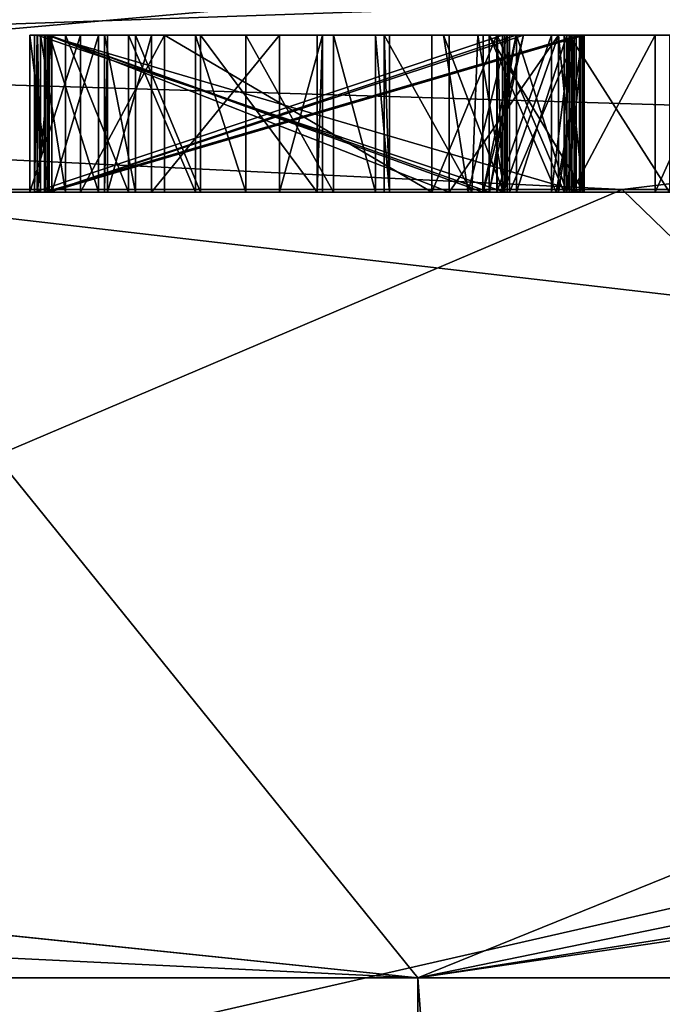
# Model space of a CAD drawing. Header units: millimetres. Extents: x -348 to 175, y 0 to 247.
# Tile 144 of 196: x 166.332 to 166.741, y 60.483 to 61.11. Entities that reach past the tile are written whole.
import ezdxf

# ---------------------------------------------------------------- set-up
doc = ezdxf.new("R2010")
doc.units = ezdxf.units.MM
doc.header["$LTSCALE"] = 65.185185
for name, color, linetype in [('1000', 7, 'CONTINUOUS'), ('1001', 7, 'CONTINUOUS'), ('1002', 7, 'CONTINUOUS'), ('1003', 7, 'CONTINUOUS'), ('1004', 7, 'CONTINUOUS'), ('1005', 7, 'CONTINUOUS'), ('1006', 7, 'CONTINUOUS'), ('1007', 7, 'CONTINUOUS'), ('1008', 7, 'CONTINUOUS'), ('1009', 7, 'CONTINUOUS'), ('1010', 7, 'CONTINUOUS'), ('1011', 7, 'CONTINUOUS'), ('1012', 7, 'CONTINUOUS'), ('1013', 7, 'CONTINUOUS'), ('1014', 7, 'CONTINUOUS'), ('1015', 7, 'CONTINUOUS'), ('1016', 7, 'CONTINUOUS'), ('1017', 7, 'CONTINUOUS'), ('1018', 7, 'CONTINUOUS'), ('1019', 7, 'CONTINUOUS'), ('1020', 7, 'CONTINUOUS'), ('1021', 7, 'CONTINUOUS'), ('665', 7, 'CONTINUOUS'), ('666', 7, 'CONTINUOUS'), ('675', 7, 'CONTINUOUS'), ('737', 7, 'CONTINUOUS'), ('738', 7, 'CONTINUOUS'), ('739', 7, 'CONTINUOUS'), ('740', 7, 'CONTINUOUS'), ('752', 7, 'CONTINUOUS'), ('753', 7, 'CONTINUOUS'), ('930', 7, 'CONTINUOUS'), ('931', 7, 'CONTINUOUS'), ('932', 7, 'CONTINUOUS'), ('933', 7, 'CONTINUOUS'), ('934', 7, 'CONTINUOUS'), ('935', 7, 'CONTINUOUS'), ('936', 7, 'CONTINUOUS'), ('944', 7, 'CONTINUOUS'), ('945', 7, 'CONTINUOUS'), ('946', 7, 'CONTINUOUS'), ('947', 7, 'CONTINUOUS'), ('948', 7, 'CONTINUOUS'), ('949', 7, 'CONTINUOUS'), ('950', 7, 'CONTINUOUS'), ('951', 7, 'CONTINUOUS'), ('952', 7, 'CONTINUOUS'), ('953', 7, 'CONTINUOUS'), ('954', 7, 'CONTINUOUS'), ('955', 7, 'CONTINUOUS'), ('961', 7, 'CONTINUOUS'), ('962', 7, 'CONTINUOUS'), ('963', 7, 'CONTINUOUS'), ('964', 7, 'CONTINUOUS'), ('965', 7, 'CONTINUOUS'), ('966', 7, 'CONTINUOUS'), ('967', 7, 'CONTINUOUS'), ('968', 7, 'CONTINUOUS'), ('969', 7, 'CONTINUOUS'), ('970', 7, 'CONTINUOUS'), ('971', 7, 'CONTINUOUS'), ('972', 7, 'CONTINUOUS'), ('973', 7, 'CONTINUOUS'), ('974', 7, 'CONTINUOUS'), ('975', 7, 'CONTINUOUS'), ('976', 7, 'CONTINUOUS'), ('977', 7, 'CONTINUOUS'), ('978', 7, 'CONTINUOUS'), ('979', 7, 'CONTINUOUS'), ('980', 7, 'CONTINUOUS'), ('981', 7, 'CONTINUOUS'), ('982', 7, 'CONTINUOUS'), ('983', 7, 'CONTINUOUS'), ('984', 7, 'CONTINUOUS'), ('985', 7, 'CONTINUOUS'), ('986', 7, 'CONTINUOUS'), ('987', 7, 'CONTINUOUS'), ('988', 7, 'CONTINUOUS'), ('989', 7, 'CONTINUOUS'), ('990', 7, 'CONTINUOUS'), ('991', 7, 'CONTINUOUS'), ('992', 7, 'CONTINUOUS'), ('993', 7, 'CONTINUOUS'), ('994', 7, 'CONTINUOUS'), ('995', 7, 'CONTINUOUS'), ('996', 7, 'CONTINUOUS'), ('997', 7, 'CONTINUOUS'), ('998', 7, 'CONTINUOUS'), ('999', 7, 'CONTINUOUS')]:
    doc.layers.add(name, color=color, linetype=linetype)

msp = doc.modelspace()

# ---------------------------------------------------------------- linework, layer by layer
at = {"layer": '1000', "color": 7, "linetype": 'CONTINUOUS', "true_color": 0xe0f2ff}
for points in [[(166.5669, 61, -0.46482), (166.5581, 61, -0.40204), (166.5581, 61.1, -0.40204), (166.5669, 61, -0.46482)], [(166.5669, 61.1, -0.46482), (166.5669, 61, -0.46482), (166.5581, 61.1, -0.40204), (166.5669, 61.1, -0.46482)]]:
    msp.add_3dface(points, dxfattribs=at)
at = {"layer": '1001', "color": 7, "linetype": 'CONTINUOUS', "true_color": 0xe0f2ff}
for points in [[(166.5581, 61, -0.40204), (166.53137, 61, -0.34567), (166.53137, 61.1, -0.34567), (166.5581, 61, -0.40204)], [(166.5581, 61.1, -0.40204), (166.5581, 61, -0.40204), (166.53137, 61.1, -0.34567), (166.5581, 61.1, -0.40204)]]:
    msp.add_3dface(points, dxfattribs=at)
at = {"layer": '1002', "color": 7, "linetype": 'CONTINUOUS', "true_color": 0xe0f2ff}
for points in [[(166.53137, 61, -0.34567), (166.47547, 61, -0.31624), (166.47547, 61.1, -0.31624), (166.53137, 61, -0.34567)], [(166.53137, 61.1, -0.34567), (166.53137, 61, -0.34567), (166.47547, 61.1, -0.31624), (166.53137, 61.1, -0.34567)]]:
    msp.add_3dface(points, dxfattribs=at)
at = {"layer": '1003', "color": 7, "linetype": 'CONTINUOUS', "true_color": 0xe0f2ff}
for points in [[(166.47547, 61, -0.31624), (166.44357, 61, -0.31531), (166.44357, 61.1, -0.31531), (166.47547, 61, -0.31624)], [(166.47547, 61.1, -0.31624), (166.47547, 61, -0.31624), (166.44357, 61.1, -0.31531), (166.47547, 61.1, -0.31624)]]:
    msp.add_3dface(points, dxfattribs=at)
at = {"layer": '1004', "color": 7, "linetype": 'CONTINUOUS', "true_color": 0xe0f2ff}
for points in [[(166.44357, 61, -0.31531), (166.40073, 61, -0.32447), (166.40073, 61.1, -0.32447), (166.44357, 61, -0.31531)], [(166.44357, 61.1, -0.31531), (166.44357, 61, -0.31531), (166.40073, 61.1, -0.32447), (166.44357, 61.1, -0.31531)]]:
    msp.add_3dface(points, dxfattribs=at)
at = {"layer": '1005', "color": 7, "linetype": 'CONTINUOUS', "true_color": 0xe0f2ff}
for points in [[(166.40073, 61, -0.32447), (166.36062, 61, -0.36151), (166.36062, 61.1, -0.36151), (166.40073, 61, -0.32447)], [(166.40073, 61.1, -0.32447), (166.40073, 61, -0.32447), (166.36062, 61.1, -0.36151), (166.40073, 61.1, -0.32447)]]:
    msp.add_3dface(points, dxfattribs=at)
at = {"layer": '1006', "color": 7, "linetype": 'CONTINUOUS', "true_color": 0xe0f2ff}
for points in [[(166.36062, 61, -0.36151), (166.34481, 61, -0.41662), (166.34481, 61.1, -0.41662), (166.36062, 61, -0.36151)], [(166.36062, 61.1, -0.36151), (166.36062, 61, -0.36151), (166.34481, 61.1, -0.41662), (166.36062, 61.1, -0.36151)]]:
    msp.add_3dface(points, dxfattribs=at)
at = {"layer": '1007', "color": 7, "linetype": 'CONTINUOUS', "true_color": 0xe0f2ff}
for points in [[(166.34481, 61, -0.41662), (166.34298, 61, -0.4791), (166.34298, 61.1, -0.4791), (166.34481, 61, -0.41662)], [(166.34481, 61.1, -0.41662), (166.34481, 61, -0.41662), (166.34298, 61.1, -0.4791), (166.34481, 61.1, -0.41662)]]:
    msp.add_3dface(points, dxfattribs=at)
at = {"layer": '1008', "color": 7, "linetype": 'CONTINUOUS', "true_color": 0xe0f2ff}
for points in [[(166.34298, 61, -0.4791), (166.35209, 61, -0.53147), (166.35209, 61.1, -0.53147), (166.34298, 61, -0.4791)], [(166.34298, 61.1, -0.4791), (166.34298, 61, -0.4791), (166.35209, 61.1, -0.53147), (166.34298, 61.1, -0.4791)]]:
    msp.add_3dface(points, dxfattribs=at)
at = {"layer": '1009', "color": 7, "linetype": 'CONTINUOUS', "true_color": 0xe0f2ff}
for points in [[(166.35209, 61, -0.53147), (166.38169, 61, -0.57781), (166.38169, 61.1, -0.57781), (166.35209, 61, -0.53147)], [(166.35209, 61.1, -0.53147), (166.35209, 61, -0.53147), (166.38169, 61.1, -0.57781), (166.35209, 61.1, -0.53147)]]:
    msp.add_3dface(points, dxfattribs=at)
at = {"layer": '1010', "color": 7, "linetype": 'CONTINUOUS', "true_color": 0xe0f2ff}
for points in [[(166.38169, 61, -0.57781), (166.35041, 61, -0.58874), (166.35046, 61.1, -0.587), (166.38169, 61, -0.57781)], [(166.38169, 61.1, -0.57781), (166.38169, 61, -0.57781), (166.35046, 61.1, -0.587), (166.38169, 61.1, -0.57781)]]:
    msp.add_3dface(points, dxfattribs=at)
at = {"layer": '1011', "color": 7, "linetype": 'CONTINUOUS', "true_color": 0xe0f2ff}
for points in [[(166.35041, 61, -0.58874), (166.3381, 61, -0.64569), (166.3381, 61.1, -0.64569), (166.35041, 61, -0.58874)], [(166.35041, 61, -0.58874), (166.3381, 61.1, -0.64569), (166.35046, 61.1, -0.587), (166.35041, 61, -0.58874)]]:
    msp.add_3dface(points, dxfattribs=at)
at = {"layer": '1012', "color": 7, "linetype": 'CONTINUOUS', "true_color": 0xe0f2ff}
for points in [[(166.52101, 61.1, -0.57811), (166.52101, 61, -0.57811), (166.44657, 61.1, -0.57593), (166.52101, 61.1, -0.57811)], [(166.44657, 61.1, -0.57593), (166.52101, 61, -0.57811), (166.44657, 61, -0.57593), (166.44657, 61.1, -0.57593)]]:
    msp.add_3dface(points, dxfattribs=at)
at = {"layer": '1013', "color": 7, "linetype": 'CONTINUOUS', "true_color": 0xe0f2ff}
for points in [[(166.44657, 61.1, -0.57593), (166.44657, 61, -0.57593), (166.40526, 61.1, -0.53303), (166.44657, 61.1, -0.57593)], [(166.40526, 61.1, -0.53303), (166.44657, 61, -0.57593), (166.40526, 61, -0.53303), (166.40526, 61.1, -0.53303)]]:
    msp.add_3dface(points, dxfattribs=at)
at = {"layer": '1014', "color": 7, "linetype": 'CONTINUOUS', "true_color": 0xe0f2ff}
for points in [[(166.40526, 61.1, -0.53303), (166.40526, 61, -0.53303), (166.38551, 61.1, -0.48035), (166.40526, 61.1, -0.53303)], [(166.38551, 61.1, -0.48035), (166.40526, 61, -0.53303), (166.38551, 61, -0.48035), (166.38551, 61.1, -0.48035)]]:
    msp.add_3dface(points, dxfattribs=at)
at = {"layer": '1015', "color": 7, "linetype": 'CONTINUOUS', "true_color": 0xe0f2ff}
for points in [[(166.38551, 61.1, -0.48035), (166.38551, 61, -0.48035), (166.38735, 61.1, -0.41787), (166.38551, 61.1, -0.48035)], [(166.38735, 61.1, -0.41787), (166.38551, 61, -0.48035), (166.38735, 61, -0.41787), (166.38735, 61.1, -0.41787)]]:
    msp.add_3dface(points, dxfattribs=at)
at = {"layer": '1016', "color": 7, "linetype": 'CONTINUOUS', "true_color": 0xe0f2ff}
for points in [[(166.38735, 61.1, -0.41787), (166.38735, 61, -0.41787), (166.41546, 61.1, -0.36659), (166.38735, 61.1, -0.41787)], [(166.41546, 61.1, -0.36659), (166.38735, 61, -0.41787), (166.41546, 61, -0.36659), (166.41546, 61.1, -0.36659)]]:
    msp.add_3dface(points, dxfattribs=at)
at = {"layer": '1017', "color": 7, "linetype": 'CONTINUOUS', "true_color": 0xe0f2ff}
for points in [[(166.41546, 61.1, -0.36659), (166.41546, 61, -0.36659), (166.49691, 61.1, -0.38357), (166.41546, 61.1, -0.36659)], [(166.49691, 61.1, -0.38357), (166.41546, 61, -0.36659), (166.49691, 61, -0.38357), (166.49691, 61.1, -0.38357)]]:
    msp.add_3dface(points, dxfattribs=at)
at = {"layer": '1018', "color": 7, "linetype": 'CONTINUOUS', "true_color": 0xe0f2ff}
for points in [[(166.49691, 61.1, -0.38357), (166.49691, 61, -0.38357), (166.52436, 61.1, -0.46357), (166.49691, 61.1, -0.38357)], [(166.52436, 61.1, -0.46357), (166.49691, 61, -0.38357), (166.52436, 61, -0.46357), (166.52436, 61.1, -0.46357)]]:
    msp.add_3dface(points, dxfattribs=at)
at = {"layer": '1019', "color": 7, "linetype": 'CONTINUOUS', "true_color": 0xe0f2ff}
for points in [[(166.52101, 61, -0.57811), (166.52101, 61.1, -0.57811), (166.52436, 61.1, -0.46357), (166.52101, 61, -0.57811)], [(166.52101, 61, -0.57811), (166.52436, 61.1, -0.46357), (166.52436, 61, -0.46357), (166.52101, 61, -0.57811)]]:
    msp.add_3dface(points, dxfattribs=at)
at = {"layer": '1020', "linetype": 'CONTINUOUS'}
for points in [[(166.38551, 61, -0.48035), (166.40526, 61, -0.53303), (166.52436, 61, -0.46357), (166.38551, 61, -0.48035)], [(166.38735, 61, -0.41787), (166.38551, 61, -0.48035), (166.52436, 61, -0.46357), (166.38735, 61, -0.41787)], [(166.41546, 61, -0.36659), (166.38735, 61, -0.41787), (166.49691, 61, -0.38357), (166.41546, 61, -0.36659)], [(166.49691, 61, -0.38357), (166.38735, 61, -0.41787), (166.52436, 61, -0.46357), (166.49691, 61, -0.38357)], [(166.40526, 61, -0.53303), (166.44657, 61, -0.57593), (166.52436, 61, -0.46357), (166.40526, 61, -0.53303)], [(166.44657, 61, -0.57593), (166.52101, 61, -0.57811), (166.52436, 61, -0.46357), (166.44657, 61, -0.57593)]]:
    msp.add_3dface(points, dxfattribs=at)
at = {"layer": '1021', "linetype": 'CONTINUOUS'}
for points in [[(166.3381, 61.1, -0.64569), (166.3703, 61.1, -0.63622), (166.35046, 61.1, -0.587), (166.3381, 61.1, -0.64569)], [(166.34481, 61.1, -0.41662), (166.34298, 61.1, -0.4791), (166.35209, 61.1, -0.53147), (166.34481, 61.1, -0.41662)], [(166.36062, 61.1, -0.36151), (166.34481, 61.1, -0.41662), (166.35209, 61.1, -0.53147), (166.36062, 61.1, -0.36151)], [(166.3703, 61.1, -0.63622), (166.38169, 61.1, -0.57781), (166.35046, 61.1, -0.587), (166.3703, 61.1, -0.63622)], [(166.36062, 61.1, -0.36151), (166.35209, 61.1, -0.53147), (166.38169, 61.1, -0.57781), (166.36062, 61.1, -0.36151)], [(166.40073, 61.1, -0.32447), (166.36062, 61.1, -0.36151), (166.38735, 61.1, -0.41787), (166.40073, 61.1, -0.32447)], [(166.36062, 61.1, -0.36151), (166.38169, 61.1, -0.57781), (166.38551, 61.1, -0.48035), (166.36062, 61.1, -0.36151)], [(166.36062, 61.1, -0.36151), (166.38551, 61.1, -0.48035), (166.38735, 61.1, -0.41787), (166.36062, 61.1, -0.36151)], [(166.3703, 61.1, -0.63622), (166.42378, 61.1, -0.62736), (166.38169, 61.1, -0.57781), (166.3703, 61.1, -0.63622)], [(166.38169, 61.1, -0.57781), (166.42378, 61.1, -0.62736), (166.38551, 61.1, -0.48035), (166.38169, 61.1, -0.57781)], [(166.42378, 61.1, -0.62736), (166.40526, 61.1, -0.53303), (166.38551, 61.1, -0.48035), (166.42378, 61.1, -0.62736)], [(166.40073, 61.1, -0.32447), (166.38735, 61.1, -0.41787), (166.41546, 61.1, -0.36659), (166.40073, 61.1, -0.32447)], [(166.44357, 61.1, -0.31531), (166.40073, 61.1, -0.32447), (166.41546, 61.1, -0.36659), (166.44357, 61.1, -0.31531)], [(166.42378, 61.1, -0.62736), (166.44657, 61.1, -0.57593), (166.40526, 61.1, -0.53303), (166.42378, 61.1, -0.62736)], [(166.44357, 61.1, -0.31531), (166.41546, 61.1, -0.36659), (166.49691, 61.1, -0.38357), (166.44357, 61.1, -0.31531)], [(166.42378, 61.1, -0.62736), (166.59392, 61.1, -0.63235), (166.44657, 61.1, -0.57593), (166.42378, 61.1, -0.62736)], [(166.47547, 61.1, -0.31624), (166.44357, 61.1, -0.31531), (166.49691, 61.1, -0.38357), (166.47547, 61.1, -0.31624)], [(166.59392, 61.1, -0.63235), (166.52101, 61.1, -0.57811), (166.44657, 61.1, -0.57593), (166.59392, 61.1, -0.63235)], [(166.53137, 61.1, -0.34567), (166.47547, 61.1, -0.31624), (166.49691, 61.1, -0.38357), (166.53137, 61.1, -0.34567)], [(166.53137, 61.1, -0.34567), (166.49691, 61.1, -0.38357), (166.52436, 61.1, -0.46357), (166.53137, 61.1, -0.34567)], [(166.59392, 61.1, -0.63235), (166.56354, 61.1, -0.57935), (166.52101, 61.1, -0.57811), (166.59392, 61.1, -0.63235)], [(166.52101, 61.1, -0.57811), (166.56354, 61.1, -0.57935), (166.52436, 61.1, -0.46357), (166.52101, 61.1, -0.57811)], [(166.56354, 61.1, -0.57935), (166.53137, 61.1, -0.34567), (166.52436, 61.1, -0.46357), (166.56354, 61.1, -0.57935)], [(166.56354, 61.1, -0.57935), (166.5581, 61.1, -0.40204), (166.53137, 61.1, -0.34567), (166.56354, 61.1, -0.57935)], [(166.56354, 61.1, -0.57935), (166.5669, 61.1, -0.46482), (166.5581, 61.1, -0.40204), (166.56354, 61.1, -0.57935)], [(166.59392, 61.1, -0.63235), (166.62318, 61.1, -0.5677), (166.56354, 61.1, -0.57935), (166.59392, 61.1, -0.63235)], [(166.59392, 61.1, -0.63235), (166.63532, 61.1, -0.62017), (166.62318, 61.1, -0.5677), (166.59392, 61.1, -0.63235)], [(166.67457, 61.1, -0.36203), (166.60124, 61.1, -0.38246), (166.64194, 61.1, -0.44618), (166.67457, 61.1, -0.36203)], [(166.63532, 61.1, -0.62017), (166.64011, 61.1, -0.50865), (166.62318, 61.1, -0.5677), (166.63532, 61.1, -0.62017)], [(166.63532, 61.1, -0.62017), (166.67018, 61.1, -0.57206), (166.64011, 61.1, -0.50865), (166.63532, 61.1, -0.62017)], [(166.67018, 61.1, -0.57206), (166.64194, 61.1, -0.44618), (166.64011, 61.1, -0.50865), (166.67018, 61.1, -0.57206)], [(166.67018, 61.1, -0.57206), (166.67457, 61.1, -0.36203), (166.64194, 61.1, -0.44618), (166.67018, 61.1, -0.57206)], [(166.67018, 61.1, -0.57206), (166.68265, 61.1, -0.5099), (166.67457, 61.1, -0.36203), (166.67018, 61.1, -0.57206)], [(166.68265, 61.1, -0.5099), (166.68448, 61.1, -0.44742), (166.67457, 61.1, -0.36203), (166.68265, 61.1, -0.5099)]]:
    msp.add_3dface(points, dxfattribs=at)
at = {"layer": '665', "color": 7, "linetype": 'CONTINUOUS', "true_color": 0xe0f2ff}
for points in [[(167.05255, 61, -10.22343), (164.14236, 61, -14.14191), (163.2467, 61, -14.82676), (167.05255, 61, -10.22343)], [(166.18056, 61, -11.75541), (164.14236, 61, -14.14191), (167.05255, 61, -10.22343), (166.18056, 61, -11.75541)], [(166.18056, 61, 11.75541), (167.82032, 61, 9.07945), (165.63177, 61, 12.28639), (166.18056, 61, 11.75541)], [(165.63177, 61, 12.28639), (167.82032, 61, 9.07945), (168.57551, 61, 7.08931), (165.63177, 61, 12.28639)], [(167.82032, 61, -9.07945), (166.18056, 61, -11.75541), (167.05255, 61, -10.22343), (167.82032, 61, -9.07945)]]:
    msp.add_3dface(points, dxfattribs=at)
at = {"layer": '666', "color": 7, "linetype": 'CONTINUOUS', "true_color": 0xe0f2ff}
for points in [[(156.33484, 5.8, -19.49666), (156.33504, 60.50001, -19.4966), (166.58486, 5.8, -12.04958), (156.33484, 5.8, -19.49666)], [(156.33504, 60.50001, -19.4966), (166.58505, 60.50001, -12.04932), (166.58486, 5.8, -12.04958), (156.33504, 60.50001, -19.4966)], [(166.58505, 60.50001, -12.04932), (170.5, 60.5), (166.58486, 5.8, -12.04958), (166.58505, 60.50001, -12.04932)], [(170.5, 60.5), (170.5, 5.8), (166.58486, 5.8, -12.04958), (170.5, 60.5)]]:
    msp.add_3dface(points, dxfattribs=at)
at = {"layer": '675', "color": 7, "linetype": 'CONTINUOUS', "true_color": 0xe0f2ff}
for points in [[(166.58486, 5.8, 12.04958), (156.33504, 60.50001, 19.4966), (156.33484, 5.8, 19.49666), (166.58486, 5.8, 12.04958)], [(166.58505, 60.50001, 12.04932), (156.33504, 60.50001, 19.4966), (166.58486, 5.8, 12.04958), (166.58505, 60.50001, 12.04932)], [(170.5, 5.8), (166.58505, 60.50001, 12.04932), (166.58486, 5.8, 12.04958), (170.5, 5.8)], [(170.5, 5.8), (170.5, 60.5), (166.58505, 60.50001, 12.04932), (170.5, 5.8)]]:
    msp.add_3dface(points, dxfattribs=at)
at = {"layer": '737', "color": 7, "linetype": 'CONTINUOUS', "true_color": 0xe0f2ff}
for points in [[(167.75, 60), (164.36021, 59.99999, 10.43297), (168.75171, 61.0017, 0), (167.75, 60)], [(168.75171, 61.0017, 0), (164.36021, 59.99999, 10.43297), (165.17046, 61.0017, 11.02197), (168.75171, 61.0017, 0)]]:
    msp.add_3dface(points, dxfattribs=at)
at = {"layer": '738', "color": 7, "linetype": 'CONTINUOUS', "true_color": 0xe0f2ff}
for points in [[(161.04754, 61.0017, -15.15185), (164.36022, 59.99999, -10.43296), (166.71514, 61.0017, -8.49887), (161.04754, 61.0017, -15.15185)], [(164.36022, 59.99999, -10.43296), (167.75, 60), (166.71514, 61.0017, -8.49887), (164.36022, 59.99999, -10.43296)], [(167.75, 60), (168.75171, 61.0017, 0), (166.71514, 61.0017, -8.49887), (167.75, 60)]]:
    msp.add_3dface(points, dxfattribs=at)
at = {"layer": '739', "color": 7, "linetype": 'CONTINUOUS', "true_color": 0xe0f2ff}
for points in [[(161.75592, 61, 16.18019), (156.18044, 61, 19.02111), (166.58505, 60.50001, 12.04932), (161.75592, 61, 16.18019)], [(156.18044, 61, 19.02111), (156.33504, 60.50001, 19.4966), (166.58505, 60.50001, 12.04932), (156.18044, 61, 19.02111)], [(166.18056, 61, 11.75541), (161.75592, 61, 16.18019), (166.58505, 60.50001, 12.04932), (166.18056, 61, 11.75541)], [(167.82032, 61, 9.07945), (166.18056, 61, 11.75541), (170.5, 60.5), (167.82032, 61, 9.07945)], [(170.5, 60.5), (166.18056, 61, 11.75541), (166.58505, 60.50001, 12.04932), (170.5, 60.5)]]:
    msp.add_3dface(points, dxfattribs=at)
at = {"layer": '740', "color": 7, "linetype": 'CONTINUOUS', "true_color": 0xe0f2ff}
for points in [[(166.18056, 61, -11.75541), (166.58505, 60.50001, -12.04932), (156.33504, 60.50001, -19.4966), (166.18056, 61, -11.75541)], [(166.18056, 61, -11.75541), (167.82032, 61, -9.07945), (166.58505, 60.50001, -12.04932), (166.18056, 61, -11.75541)], [(167.82032, 61, -9.07945), (169.02126, 61, -6.17997), (166.58505, 60.50001, -12.04932), (167.82032, 61, -9.07945)], [(169.02126, 61, -6.17997), (169.75382, 61, -3.12842), (166.58505, 60.50001, -12.04932), (169.02126, 61, -6.17997)], [(169.75382, 61, -3.12842), (170, 61), (166.58505, 60.50001, -12.04932), (169.75382, 61, -3.12842)], [(170, 61), (170.5, 60.5), (166.58505, 60.50001, -12.04932), (170, 61)]]:
    msp.add_3dface(points, dxfattribs=at)
at = {"layer": '752', "color": 7, "linetype": 'CONTINUOUS', "true_color": 0xe0f2ff}
for points in [[(165.63177, 61, 12.28639), (168.57551, 61, 7.08931), (161.39444, 61.21787, 16.53588), (165.63177, 61, 12.28639)], [(168.57551, 61, 7.08931), (168.7652, 61.21787, 7.15094), (161.39444, 61.21787, 16.53588), (168.57551, 61, 7.08931)], [(167.05255, 61, -10.22343), (163.2467, 61, -14.82676), (169.50945, 61.21787, -4.75919), (167.05255, 61, -10.22343)], [(163.2467, 61, -14.82676), (163.36439, 61.21787, -14.98872), (169.50945, 61.21787, -4.75919), (163.2467, 61, -14.82676)]]:
    msp.add_3dface(points, dxfattribs=at)
at = {"layer": '753', "color": 7, "linetype": 'CONTINUOUS', "true_color": 0xe0f2ff}
for points in [[(165.17046, 61.0017, 11.02197), (160.35748, 61.18118, 15.42357), (167.19714, 61.18118, 7.03009), (165.17046, 61.0017, 11.02197)], [(161.04754, 61.0017, -15.15185), (166.71514, 61.0017, -8.49887), (163.0147, 61.18118, -13.25825), (161.04754, 61.0017, -15.15185)], [(166.71514, 61.0017, -8.49887), (168.19596, 61.18118, -3.75109), (163.0147, 61.18118, -13.25825), (166.71514, 61.0017, -8.49887)], [(168.75171, 61.0017, 0), (165.17046, 61.0017, 11.02197), (167.19714, 61.18118, 7.03009), (168.75171, 61.0017, 0)], [(166.71514, 61.0017, -8.49887), (168.75171, 61.0017, 0), (168.19596, 61.18118, -3.75109), (166.71514, 61.0017, -8.49887)]]:
    msp.add_3dface(points, dxfattribs=at)
at = {"layer": '930', "color": 7, "linetype": 'CONTINUOUS', "true_color": 0xe0f2ff}
msp.add_3dface([(166.68294, 61, 0.50014), (166.68587, 61, 0.40643), (166.73611, 61, 0.5018), (166.68294, 61, 0.50014)], dxfattribs=at)
at = {"layer": '931', "color": 7, "linetype": 'CONTINUOUS', "true_color": 0xe0f2ff}
for points in [[(166.34268, 61, 0.48951), (166.64041, 61, 0.49881), (166.34268, 61.1, 0.48951), (166.34268, 61, 0.48951)], [(166.34268, 61.1, 0.48951), (166.64041, 61, 0.49881), (166.64041, 61.1, 0.49881), (166.34268, 61.1, 0.48951)]]:
    msp.add_3dface(points, dxfattribs=at)
at = {"layer": '932', "color": 7, "linetype": 'CONTINUOUS', "true_color": 0xe0f2ff}
for points in [[(166.64041, 61, 0.49881), (166.64334, 61, 0.4051), (166.64334, 61.1, 0.4051), (166.64041, 61, 0.49881)], [(166.64041, 61.1, 0.49881), (166.64041, 61, 0.49881), (166.64334, 61.1, 0.4051), (166.64041, 61.1, 0.49881)]]:
    msp.add_3dface(points, dxfattribs=at)
at = {"layer": '933', "color": 7, "linetype": 'CONTINUOUS', "true_color": 0xe0f2ff}
for points in [[(166.64334, 61, 0.4051), (166.68587, 61, 0.40643), (166.68587, 61.1, 0.40643), (166.64334, 61, 0.4051)], [(166.64334, 61.1, 0.4051), (166.64334, 61, 0.4051), (166.68587, 61.1, 0.40643), (166.64334, 61.1, 0.4051)]]:
    msp.add_3dface(points, dxfattribs=at)
at = {"layer": '934', "color": 7, "linetype": 'CONTINUOUS', "true_color": 0xe0f2ff}
for points in [[(166.68587, 61, 0.40643), (166.68294, 61, 0.50014), (166.68294, 61.1, 0.50014), (166.68587, 61, 0.40643)], [(166.68587, 61.1, 0.40643), (166.68587, 61, 0.40643), (166.68294, 61.1, 0.50014), (166.68587, 61.1, 0.40643)]]:
    msp.add_3dface(points, dxfattribs=at)
at = {"layer": '935', "color": 7, "linetype": 'CONTINUOUS', "true_color": 0xe0f2ff}
for points in [[(166.68294, 61, 0.50014), (166.73611, 61, 0.5018), (166.73611, 61.1, 0.5018), (166.68294, 61, 0.50014)], [(166.68294, 61.1, 0.50014), (166.68294, 61, 0.50014), (166.73611, 61.1, 0.5018), (166.68294, 61.1, 0.50014)]]:
    msp.add_3dface(points, dxfattribs=at)
at = {"layer": '936', "color": 7, "linetype": 'CONTINUOUS', "true_color": 0xe0f2ff}
for points in [[(166.73611, 61, 0.5018), (166.79487, 61, 0.48463), (166.78122, 61.1, 0.48861), (166.73611, 61, 0.5018)], [(166.73611, 61.1, 0.5018), (166.73611, 61, 0.5018), (166.78122, 61.1, 0.48861), (166.73611, 61.1, 0.5018)]]:
    msp.add_3dface(points, dxfattribs=at)
at = {"layer": '944', "color": 7, "linetype": 'CONTINUOUS', "true_color": 0xe0f2ff}
for points in [[(166.74512, 61, 0.55419), (166.68132, 61, 0.55219), (166.68132, 61.1, 0.55219), (166.74512, 61, 0.55419)], [(166.74512, 61.1, 0.55419), (166.74512, 61, 0.55419), (166.68132, 61.1, 0.55219), (166.74512, 61.1, 0.55419)]]:
    msp.add_3dface(points, dxfattribs=at)
at = {"layer": '945', "color": 7, "linetype": 'CONTINUOUS', "true_color": 0xe0f2ff}
for points in [[(166.68132, 61, 0.55219), (166.67807, 61, 0.65631), (166.68132, 61.1, 0.55219), (166.68132, 61, 0.55219)], [(166.68132, 61.1, 0.55219), (166.67807, 61, 0.65631), (166.67807, 61.1, 0.65631), (166.68132, 61.1, 0.55219)]]:
    msp.add_3dface(points, dxfattribs=at)
at = {"layer": '946', "color": 7, "linetype": 'CONTINUOUS', "true_color": 0xe0f2ff}
for points in [[(166.67807, 61, 0.65631), (166.63553, 61, 0.65498), (166.63553, 61.1, 0.65498), (166.67807, 61, 0.65631)], [(166.67807, 61.1, 0.65631), (166.67807, 61, 0.65631), (166.63553, 61.1, 0.65498), (166.67807, 61.1, 0.65631)]]:
    msp.add_3dface(points, dxfattribs=at)
at = {"layer": '947', "color": 7, "linetype": 'CONTINUOUS', "true_color": 0xe0f2ff}
for points in [[(166.63553, 61, 0.65498), (166.63879, 61, 0.55087), (166.63553, 61.1, 0.65498), (166.63553, 61, 0.65498)], [(166.63553, 61.1, 0.65498), (166.63879, 61, 0.55087), (166.63879, 61.1, 0.55087), (166.63553, 61.1, 0.65498)]]:
    msp.add_3dface(points, dxfattribs=at)
at = {"layer": '948', "color": 7, "linetype": 'CONTINUOUS', "true_color": 0xe0f2ff}
for points in [[(166.63879, 61, 0.55087), (166.34106, 61, 0.54157), (166.63879, 61.1, 0.55087), (166.63879, 61, 0.55087)], [(166.63879, 61.1, 0.55087), (166.34106, 61, 0.54157), (166.34106, 61.1, 0.54157), (166.63879, 61.1, 0.55087)]]:
    msp.add_3dface(points, dxfattribs=at)
at = {"layer": '949', "color": 7, "linetype": 'CONTINUOUS', "true_color": 0xe0f2ff}
for points in [[(166.34106, 61, 0.54157), (166.34268, 61, 0.48951), (166.34268, 61.1, 0.48951), (166.34106, 61, 0.54157)], [(166.34106, 61, 0.54157), (166.34268, 61.1, 0.48951), (166.34106, 61.1, 0.54157), (166.34106, 61, 0.54157)]]:
    msp.add_3dface(points, dxfattribs=at)
at = {"layer": '950', "linetype": 'CONTINUOUS'}
for points in [[(166.34268, 61.1, 0.48951), (166.63879, 61.1, 0.55087), (166.34106, 61.1, 0.54157), (166.34268, 61.1, 0.48951)], [(166.34268, 61.1, 0.48951), (166.64041, 61.1, 0.49881), (166.63879, 61.1, 0.55087), (166.34268, 61.1, 0.48951)], [(166.67807, 61.1, 0.65631), (166.63553, 61.1, 0.65498), (166.63879, 61.1, 0.55087), (166.67807, 61.1, 0.65631)], [(166.64041, 61.1, 0.49881), (166.67807, 61.1, 0.65631), (166.63879, 61.1, 0.55087), (166.64041, 61.1, 0.49881)], [(166.64041, 61.1, 0.49881), (166.64334, 61.1, 0.4051), (166.67807, 61.1, 0.65631), (166.64041, 61.1, 0.49881)], [(166.64334, 61.1, 0.4051), (166.68587, 61.1, 0.40643), (166.68294, 61.1, 0.50014), (166.64334, 61.1, 0.4051)], [(166.64334, 61.1, 0.4051), (166.68294, 61.1, 0.50014), (166.68132, 61.1, 0.55219), (166.64334, 61.1, 0.4051)], [(166.64334, 61.1, 0.4051), (166.68132, 61.1, 0.55219), (166.67807, 61.1, 0.65631), (166.64334, 61.1, 0.4051)], [(166.68294, 61.1, 0.50014), (166.73611, 61.1, 0.5018), (166.68132, 61.1, 0.55219), (166.68294, 61.1, 0.50014)], [(166.73611, 61.1, 0.5018), (166.74512, 61.1, 0.55419), (166.68132, 61.1, 0.55219), (166.73611, 61.1, 0.5018)], [(166.73611, 61.1, 0.5018), (166.78122, 61.1, 0.48861), (166.74512, 61.1, 0.55419), (166.73611, 61.1, 0.5018)]]:
    msp.add_3dface(points, dxfattribs=at)
at = {"layer": '951', "color": 7, "linetype": 'CONTINUOUS', "true_color": 0xe0f2ff}
for points in [[(166.34827, 61, 0.23958), (166.68865, 61, 0.24511), (166.34827, 61.1, 0.23958), (166.34827, 61, 0.23958)], [(166.34827, 61.1, 0.23958), (166.68865, 61, 0.24511), (166.68865, 61.1, 0.24511), (166.34827, 61.1, 0.23958)]]:
    msp.add_3dface(points, dxfattribs=at)
at = {"layer": '952', "color": 7, "linetype": 'CONTINUOUS', "true_color": 0xe0f2ff}
for points in [[(166.68865, 61, 0.24511), (166.6878, 61, 0.29718), (166.6878, 61.1, 0.29718), (166.68865, 61, 0.24511)], [(166.68865, 61.1, 0.24511), (166.68865, 61, 0.24511), (166.6878, 61.1, 0.29718), (166.68865, 61.1, 0.24511)]]:
    msp.add_3dface(points, dxfattribs=at)
at = {"layer": '953', "color": 7, "linetype": 'CONTINUOUS', "true_color": 0xe0f2ff}
for points in [[(166.6878, 61, 0.29718), (166.34742, 61, 0.29165), (166.6878, 61.1, 0.29718), (166.6878, 61, 0.29718)], [(166.6878, 61.1, 0.29718), (166.34742, 61, 0.29165), (166.34742, 61.1, 0.29165), (166.6878, 61.1, 0.29718)]]:
    msp.add_3dface(points, dxfattribs=at)
at = {"layer": '954', "color": 7, "linetype": 'CONTINUOUS', "true_color": 0xe0f2ff}
for points in [[(166.34742, 61, 0.29165), (166.34827, 61, 0.23958), (166.34827, 61.1, 0.23958), (166.34742, 61, 0.29165)], [(166.34742, 61, 0.29165), (166.34827, 61.1, 0.23958), (166.34742, 61.1, 0.29165), (166.34742, 61, 0.29165)]]:
    msp.add_3dface(points, dxfattribs=at)
at = {"layer": '955', "linetype": 'CONTINUOUS'}
for points in [[(166.34827, 61.1, 0.23958), (166.6878, 61.1, 0.29718), (166.34742, 61.1, 0.29165), (166.34827, 61.1, 0.23958)], [(166.34827, 61.1, 0.23958), (166.68865, 61.1, 0.24511), (166.6878, 61.1, 0.29718), (166.34827, 61.1, 0.23958)]]:
    msp.add_3dface(points, dxfattribs=at)
at = {"layer": '961', "color": 7, "linetype": 'CONTINUOUS', "true_color": 0xe0f2ff}
for points in [[(166.6478, 61, -0.05275), (166.67964, 61, -0.08407), (166.67978, 61, -0.02157), (166.6478, 61, -0.05275)], [(166.67964, 61, -0.08407), (166.69021, 61, -0.11534), (166.67978, 61, -0.02157), (166.67964, 61, -0.08407)], [(166.67978, 61, -0.02157), (166.69021, 61, -0.11534), (166.69049, 61, 0.00966), (166.67978, 61, -0.02157)]]:
    msp.add_3dface(points, dxfattribs=at)
at = {"layer": '962', "color": 7, "linetype": 'CONTINUOUS', "true_color": 0xe0f2ff}
for points in [[(166.35027, 61, 0.10417), (166.63041, 61, 0.10354), (166.35027, 61.1, 0.10417), (166.35027, 61, 0.10417)], [(166.35027, 61.1, 0.10417), (166.63041, 61, 0.10354), (166.63041, 61.1, 0.10354), (166.35027, 61.1, 0.10417)]]:
    msp.add_3dface(points, dxfattribs=at)
at = {"layer": '963', "color": 7, "linetype": 'CONTINUOUS', "true_color": 0xe0f2ff}
for points in [[(166.63041, 61, 0.10354), (166.62668, 61, 0.02022), (166.65226, 61.1, 0.03891), (166.63041, 61, 0.10354)], [(166.63041, 61.1, 0.10354), (166.63041, 61, 0.10354), (166.65226, 61.1, 0.03891), (166.63041, 61.1, 0.10354)]]:
    msp.add_3dface(points, dxfattribs=at)
at = {"layer": '964', "color": 7, "linetype": 'CONTINUOUS', "true_color": 0xe0f2ff}
for points in [[(166.62668, 61, 0.02022), (166.35002, 61, -0.01042), (166.65226, 61.1, 0.03891), (166.62668, 61, 0.02022)], [(166.65226, 61.1, 0.03891), (166.35002, 61, -0.01042), (166.35002, 61.1, -0.01042), (166.65226, 61.1, 0.03891)]]:
    msp.add_3dface(points, dxfattribs=at)
at = {"layer": '965', "color": 7, "linetype": 'CONTINUOUS', "true_color": 0xe0f2ff}
for points in [[(166.35002, 61, -0.01042), (166.3499, 61, -0.0625), (166.3499, 61.1, -0.0625), (166.35002, 61, -0.01042)], [(166.35002, 61.1, -0.01042), (166.35002, 61, -0.01042), (166.3499, 61.1, -0.0625), (166.35002, 61.1, -0.01042)]]:
    msp.add_3dface(points, dxfattribs=at)
at = {"layer": '966', "color": 7, "linetype": 'CONTINUOUS', "true_color": 0xe0f2ff}
for points in [[(166.3499, 61, -0.0625), (166.62645, 61, -0.08395), (166.3499, 61.1, -0.0625), (166.3499, 61, -0.0625)], [(166.3499, 61.1, -0.0625), (166.62645, 61, -0.08395), (166.6265, 61.1, -0.06312), (166.3499, 61.1, -0.0625)]]:
    msp.add_3dface(points, dxfattribs=at)
at = {"layer": '967', "color": 7, "linetype": 'CONTINUOUS', "true_color": 0xe0f2ff}
for points in [[(166.62645, 61, -0.08395), (166.63063, 61, -0.15924), (166.64756, 61.1, -0.15691), (166.62645, 61, -0.08395)], [(166.6265, 61.1, -0.06312), (166.62645, 61, -0.08395), (166.64756, 61.1, -0.15691), (166.6265, 61.1, -0.06312)]]:
    msp.add_3dface(points, dxfattribs=at)
at = {"layer": '968', "color": 7, "linetype": 'CONTINUOUS', "true_color": 0xe0f2ff}
for points in [[(166.63063, 61, -0.15924), (166.34965, 61, -0.17708), (166.64756, 61.1, -0.15691), (166.63063, 61, -0.15924)], [(166.64756, 61.1, -0.15691), (166.34965, 61, -0.17708), (166.34965, 61.1, -0.17708), (166.64756, 61.1, -0.15691)]]:
    msp.add_3dface(points, dxfattribs=at)
at = {"layer": '969', "color": 7, "linetype": 'CONTINUOUS', "true_color": 0xe0f2ff}
for points in [[(166.34965, 61, -0.17708), (166.34953, 61, -0.22917), (166.34953, 61.1, -0.22917), (166.34965, 61, -0.17708)], [(166.34965, 61.1, -0.17708), (166.34965, 61, -0.17708), (166.34953, 61.1, -0.22917), (166.34965, 61.1, -0.17708)]]:
    msp.add_3dface(points, dxfattribs=at)
at = {"layer": '970', "color": 7, "linetype": 'CONTINUOUS', "true_color": 0xe0f2ff}
for points in [[(166.34953, 61, -0.22917), (166.60485, 61, -0.22974), (166.34953, 61.1, -0.22917), (166.34953, 61, -0.22917)], [(166.34953, 61.1, -0.22917), (166.60485, 61, -0.22974), (166.60485, 61.1, -0.22974), (166.34953, 61.1, -0.22917)]]:
    msp.add_3dface(points, dxfattribs=at)
at = {"layer": '971', "color": 7, "linetype": 'CONTINUOUS', "true_color": 0xe0f2ff}
for points in [[(166.60485, 61, -0.22974), (166.67447, 61, -0.20265), (166.67447, 61.1, -0.20265), (166.60485, 61, -0.22974)], [(166.60485, 61.1, -0.22974), (166.60485, 61, -0.22974), (166.67447, 61.1, -0.20265), (166.60485, 61.1, -0.22974)]]:
    msp.add_3dface(points, dxfattribs=at)
at = {"layer": '972', "color": 7, "linetype": 'CONTINUOUS', "true_color": 0xe0f2ff}
for points in [[(166.67447, 61, -0.20265), (166.69012, 61, -0.15701), (166.69012, 61.1, -0.15701), (166.67447, 61, -0.20265)], [(166.67447, 61.1, -0.20265), (166.67447, 61, -0.20265), (166.69012, 61.1, -0.15701), (166.67447, 61.1, -0.20265)]]:
    msp.add_3dface(points, dxfattribs=at)
at = {"layer": '973', "color": 7, "linetype": 'CONTINUOUS', "true_color": 0xe0f2ff}
for points in [[(166.69012, 61, -0.15701), (166.69021, 61, -0.11534), (166.69021, 61.1, -0.11534), (166.69012, 61, -0.15701)], [(166.69012, 61.1, -0.15701), (166.69012, 61, -0.15701), (166.69021, 61.1, -0.11534), (166.69012, 61.1, -0.15701)]]:
    msp.add_3dface(points, dxfattribs=at)
at = {"layer": '974', "color": 7, "linetype": 'CONTINUOUS', "true_color": 0xe0f2ff}
for points in [[(166.69021, 61, -0.11534), (166.67964, 61, -0.08407), (166.67964, 61.1, -0.08407), (166.69021, 61, -0.11534)], [(166.69021, 61.1, -0.11534), (166.69021, 61, -0.11534), (166.67964, 61.1, -0.08407), (166.69021, 61.1, -0.11534)]]:
    msp.add_3dface(points, dxfattribs=at)
at = {"layer": '975', "color": 7, "linetype": 'CONTINUOUS', "true_color": 0xe0f2ff}
for points in [[(166.67964, 61, -0.08407), (166.6478, 61, -0.05275), (166.6478, 61.1, -0.05275), (166.67964, 61, -0.08407)], [(166.67964, 61.1, -0.08407), (166.67964, 61, -0.08407), (166.6478, 61.1, -0.05275), (166.67964, 61.1, -0.08407)]]:
    msp.add_3dface(points, dxfattribs=at)
at = {"layer": '976', "color": 7, "linetype": 'CONTINUOUS', "true_color": 0xe0f2ff}
for points in [[(166.6478, 61, -0.05275), (166.67978, 61, -0.02157), (166.67978, 61.1, -0.02157), (166.6478, 61, -0.05275)], [(166.6478, 61.1, -0.05275), (166.6478, 61, -0.05275), (166.67978, 61.1, -0.02157), (166.6478, 61.1, -0.05275)]]:
    msp.add_3dface(points, dxfattribs=at)
at = {"layer": '977', "color": 7, "linetype": 'CONTINUOUS', "true_color": 0xe0f2ff}
for points in [[(166.67978, 61, -0.02157), (166.69049, 61, 0.00966), (166.69049, 61.1, 0.00966), (166.67978, 61, -0.02157)], [(166.67978, 61.1, -0.02157), (166.67978, 61, -0.02157), (166.69049, 61.1, 0.00966), (166.67978, 61.1, -0.02157)]]:
    msp.add_3dface(points, dxfattribs=at)
at = {"layer": '978', "color": 7, "linetype": 'CONTINUOUS', "true_color": 0xe0f2ff}
for points in [[(166.69049, 61, 0.00966), (166.69058, 61, 0.05132), (166.69058, 61.1, 0.05132), (166.69049, 61, 0.00966)], [(166.69049, 61.1, 0.00966), (166.69049, 61, 0.00966), (166.69058, 61.1, 0.05132), (166.69049, 61.1, 0.00966)]]:
    msp.add_3dface(points, dxfattribs=at)
at = {"layer": '979', "color": 7, "linetype": 'CONTINUOUS', "true_color": 0xe0f2ff}
for points in [[(166.69058, 61, 0.05132), (166.67297, 61, 0.10345), (166.63041, 61.1, 0.10354), (166.69058, 61, 0.05132)], [(166.69058, 61, 0.05132), (166.63041, 61.1, 0.10354), (166.69058, 61.1, 0.05132), (166.69058, 61, 0.05132)]]:
    msp.add_3dface(points, dxfattribs=at)
at = {"layer": '980', "color": 7, "linetype": 'CONTINUOUS', "true_color": 0xe0f2ff}
msp.add_3dface([(166.63041, 61.1, 0.10354), (166.67297, 61, 0.10345), (166.6907, 61.1, 0.10341), (166.63041, 61.1, 0.10354)], dxfattribs=at)
at = {"layer": '981', "color": 7, "linetype": 'CONTINUOUS', "true_color": 0xe0f2ff}
for points in [[(166.67297, 61, 0.10345), (166.69081, 61, 0.15549), (166.69081, 61.1, 0.15549), (166.67297, 61, 0.10345)], [(166.6907, 61.1, 0.10341), (166.67297, 61, 0.10345), (166.69081, 61.1, 0.15549), (166.6907, 61.1, 0.10341)]]:
    msp.add_3dface(points, dxfattribs=at)
at = {"layer": '982', "color": 7, "linetype": 'CONTINUOUS', "true_color": 0xe0f2ff}
for points in [[(166.69081, 61, 0.15549), (166.35039, 61, 0.15625), (166.69081, 61.1, 0.15549), (166.69081, 61, 0.15549)], [(166.69081, 61.1, 0.15549), (166.35039, 61, 0.15625), (166.35039, 61.1, 0.15625), (166.69081, 61.1, 0.15549)]]:
    msp.add_3dface(points, dxfattribs=at)
at = {"layer": '983', "color": 7, "linetype": 'CONTINUOUS', "true_color": 0xe0f2ff}
for points in [[(166.35039, 61, 0.15625), (166.35027, 61, 0.10417), (166.35027, 61.1, 0.10417), (166.35039, 61, 0.15625)], [(166.35039, 61, 0.15625), (166.35027, 61.1, 0.10417), (166.35039, 61.1, 0.15625), (166.35039, 61, 0.15625)]]:
    msp.add_3dface(points, dxfattribs=at)
at = {"layer": '984', "linetype": 'CONTINUOUS'}
for points in [[(166.34965, 61.1, -0.17708), (166.34953, 61.1, -0.22917), (166.67447, 61.1, -0.20265), (166.34965, 61.1, -0.17708)], [(166.34953, 61.1, -0.22917), (166.60485, 61.1, -0.22974), (166.67447, 61.1, -0.20265), (166.34953, 61.1, -0.22917)], [(166.64756, 61.1, -0.15691), (166.34965, 61.1, -0.17708), (166.69012, 61.1, -0.15701), (166.64756, 61.1, -0.15691)], [(166.34965, 61.1, -0.17708), (166.67447, 61.1, -0.20265), (166.69012, 61.1, -0.15701), (166.34965, 61.1, -0.17708)], [(166.35002, 61.1, -0.01042), (166.3499, 61.1, -0.0625), (166.67978, 61.1, -0.02157), (166.35002, 61.1, -0.01042)], [(166.3499, 61.1, -0.0625), (166.6265, 61.1, -0.06312), (166.6478, 61.1, -0.05275), (166.3499, 61.1, -0.0625)], [(166.3499, 61.1, -0.0625), (166.6478, 61.1, -0.05275), (166.67978, 61.1, -0.02157), (166.3499, 61.1, -0.0625)], [(166.65226, 61.1, 0.03891), (166.35002, 61.1, -0.01042), (166.69049, 61.1, 0.00966), (166.65226, 61.1, 0.03891)], [(166.35002, 61.1, -0.01042), (166.67978, 61.1, -0.02157), (166.69049, 61.1, 0.00966), (166.35002, 61.1, -0.01042)], [(166.35027, 61.1, 0.10417), (166.63041, 61.1, 0.10354), (166.69081, 61.1, 0.15549), (166.35027, 61.1, 0.10417)], [(166.35027, 61.1, 0.10417), (166.69081, 61.1, 0.15549), (166.35039, 61.1, 0.15625), (166.35027, 61.1, 0.10417)], [(166.6265, 61.1, -0.06312), (166.64756, 61.1, -0.15691), (166.67964, 61.1, -0.08407), (166.6265, 61.1, -0.06312)], [(166.6265, 61.1, -0.06312), (166.67964, 61.1, -0.08407), (166.6478, 61.1, -0.05275), (166.6265, 61.1, -0.06312)], [(166.63041, 61.1, 0.10354), (166.65226, 61.1, 0.03891), (166.69058, 61.1, 0.05132), (166.63041, 61.1, 0.10354)], [(166.63041, 61.1, 0.10354), (166.6907, 61.1, 0.10341), (166.69081, 61.1, 0.15549), (166.63041, 61.1, 0.10354)], [(166.64756, 61.1, -0.15691), (166.69012, 61.1, -0.15701), (166.69021, 61.1, -0.11534), (166.64756, 61.1, -0.15691)], [(166.64756, 61.1, -0.15691), (166.69021, 61.1, -0.11534), (166.67964, 61.1, -0.08407), (166.64756, 61.1, -0.15691)], [(166.65226, 61.1, 0.03891), (166.69049, 61.1, 0.00966), (166.69058, 61.1, 0.05132), (166.65226, 61.1, 0.03891)]]:
    msp.add_3dface(points, dxfattribs=at)
at = {"layer": '985', "color": 7, "linetype": 'CONTINUOUS', "true_color": 0xe0f2ff}
for points in [[(166.5669, 61, -0.46482), (166.59392, 61, -0.63235), (166.5581, 61, -0.40204), (166.5669, 61, -0.46482)], [(166.61937, 61, -0.58099), (166.59392, 61, -0.63235), (166.56354, 61, -0.57935), (166.61937, 61, -0.58099)], [(166.56354, 61, -0.57935), (166.59392, 61, -0.63235), (166.5669, 61, -0.46482), (166.56354, 61, -0.57935)], [(166.63532, 61, -0.62017), (166.59392, 61, -0.63235), (166.61937, 61, -0.58099), (166.63532, 61, -0.62017)], [(166.64011, 61, -0.50865), (166.63532, 61, -0.62017), (166.61937, 61, -0.58099), (166.64011, 61, -0.50865)], [(166.67018, 61, -0.57206), (166.63532, 61, -0.62017), (166.64194, 61, -0.44618), (166.67018, 61, -0.57206)], [(166.64194, 61, -0.44618), (166.63532, 61, -0.62017), (166.64011, 61, -0.50865), (166.64194, 61, -0.44618)]]:
    msp.add_3dface(points, dxfattribs=at)
at = {"layer": '986', "color": 7, "linetype": 'CONTINUOUS', "true_color": 0xe0f2ff}
for points in [[(166.3381, 61, -0.64569), (166.3703, 61, -0.63622), (166.3703, 61.1, -0.63622), (166.3381, 61, -0.64569)], [(166.3381, 61.1, -0.64569), (166.3381, 61, -0.64569), (166.3703, 61.1, -0.63622), (166.3381, 61.1, -0.64569)]]:
    msp.add_3dface(points, dxfattribs=at)
at = {"layer": '987', "color": 7, "linetype": 'CONTINUOUS', "true_color": 0xe0f2ff}
for points in [[(166.3703, 61, -0.63622), (166.42378, 61, -0.62736), (166.42378, 61.1, -0.62736), (166.3703, 61, -0.63622)], [(166.3703, 61.1, -0.63622), (166.3703, 61, -0.63622), (166.42378, 61.1, -0.62736), (166.3703, 61.1, -0.63622)]]:
    msp.add_3dface(points, dxfattribs=at)
at = {"layer": '988', "color": 7, "linetype": 'CONTINUOUS', "true_color": 0xe0f2ff}
for points in [[(166.42378, 61, -0.62736), (166.59392, 61, -0.63235), (166.42378, 61.1, -0.62736), (166.42378, 61, -0.62736)], [(166.42378, 61.1, -0.62736), (166.59392, 61, -0.63235), (166.59392, 61.1, -0.63235), (166.42378, 61.1, -0.62736)]]:
    msp.add_3dface(points, dxfattribs=at)
at = {"layer": '989', "color": 7, "linetype": 'CONTINUOUS', "true_color": 0xe0f2ff}
for points in [[(166.59392, 61, -0.63235), (166.63532, 61, -0.62017), (166.63532, 61.1, -0.62017), (166.59392, 61, -0.63235)], [(166.59392, 61.1, -0.63235), (166.59392, 61, -0.63235), (166.63532, 61.1, -0.62017), (166.59392, 61.1, -0.63235)]]:
    msp.add_3dface(points, dxfattribs=at)
at = {"layer": '990', "color": 7, "linetype": 'CONTINUOUS', "true_color": 0xe0f2ff}
for points in [[(166.63532, 61, -0.62017), (166.67018, 61, -0.57206), (166.67018, 61.1, -0.57206), (166.63532, 61, -0.62017)], [(166.63532, 61.1, -0.62017), (166.63532, 61, -0.62017), (166.67018, 61.1, -0.57206), (166.63532, 61.1, -0.62017)]]:
    msp.add_3dface(points, dxfattribs=at)
at = {"layer": '991', "color": 7, "linetype": 'CONTINUOUS', "true_color": 0xe0f2ff}
for points in [[(166.67018, 61, -0.57206), (166.68265, 61, -0.5099), (166.68265, 61.1, -0.5099), (166.67018, 61, -0.57206)], [(166.67018, 61.1, -0.57206), (166.67018, 61, -0.57206), (166.68265, 61.1, -0.5099), (166.67018, 61.1, -0.57206)]]:
    msp.add_3dface(points, dxfattribs=at)
at = {"layer": '992', "color": 7, "linetype": 'CONTINUOUS', "true_color": 0xe0f2ff}
for points in [[(166.68265, 61, -0.5099), (166.68448, 61, -0.44742), (166.68448, 61.1, -0.44742), (166.68265, 61, -0.5099)], [(166.68265, 61.1, -0.5099), (166.68265, 61, -0.5099), (166.68448, 61.1, -0.44742), (166.68265, 61.1, -0.5099)]]:
    msp.add_3dface(points, dxfattribs=at)
at = {"layer": '993', "color": 7, "linetype": 'CONTINUOUS', "true_color": 0xe0f2ff}
for points in [[(166.68448, 61, -0.44742), (166.63953, 61, -0.34711), (166.67457, 61.1, -0.36203), (166.68448, 61, -0.44742)], [(166.68448, 61.1, -0.44742), (166.68448, 61, -0.44742), (166.67457, 61.1, -0.36203), (166.68448, 61.1, -0.44742)]]:
    msp.add_3dface(points, dxfattribs=at)
at = {"layer": '994', "color": 7, "linetype": 'CONTINUOUS', "true_color": 0xe0f2ff}
for points in [[(166.63953, 61, -0.34711), (166.61704, 61, -0.38813), (166.60124, 61.1, -0.38246), (166.63953, 61, -0.34711)], [(166.67457, 61.1, -0.36203), (166.63953, 61, -0.34711), (166.60124, 61.1, -0.38246), (166.67457, 61.1, -0.36203)]]:
    msp.add_3dface(points, dxfattribs=at)
at = {"layer": '995', "color": 7, "linetype": 'CONTINUOUS', "true_color": 0xe0f2ff}
for points in [[(166.60124, 61.1, -0.38246), (166.61704, 61, -0.38813), (166.64194, 61.1, -0.44618), (166.60124, 61.1, -0.38246)], [(166.61704, 61, -0.38813), (166.64194, 61, -0.44618), (166.64194, 61.1, -0.44618), (166.61704, 61, -0.38813)]]:
    msp.add_3dface(points, dxfattribs=at)
at = {"layer": '996', "color": 7, "linetype": 'CONTINUOUS', "true_color": 0xe0f2ff}
for points in [[(166.64194, 61, -0.44618), (166.64011, 61, -0.50865), (166.64011, 61.1, -0.50865), (166.64194, 61, -0.44618)], [(166.64194, 61.1, -0.44618), (166.64194, 61, -0.44618), (166.64011, 61.1, -0.50865), (166.64194, 61.1, -0.44618)]]:
    msp.add_3dface(points, dxfattribs=at)
at = {"layer": '997', "color": 7, "linetype": 'CONTINUOUS', "true_color": 0xe0f2ff}
for points in [[(166.64011, 61, -0.50865), (166.61937, 61, -0.58099), (166.62318, 61.1, -0.5677), (166.64011, 61, -0.50865)], [(166.64011, 61.1, -0.50865), (166.64011, 61, -0.50865), (166.62318, 61.1, -0.5677), (166.64011, 61.1, -0.50865)]]:
    msp.add_3dface(points, dxfattribs=at)
at = {"layer": '998', "color": 7, "linetype": 'CONTINUOUS', "true_color": 0xe0f2ff}
for points in [[(166.61937, 61, -0.58099), (166.56354, 61, -0.57935), (166.56354, 61.1, -0.57935), (166.61937, 61, -0.58099)], [(166.62318, 61.1, -0.5677), (166.61937, 61, -0.58099), (166.56354, 61.1, -0.57935), (166.62318, 61.1, -0.5677)]]:
    msp.add_3dface(points, dxfattribs=at)
at = {"layer": '999', "color": 7, "linetype": 'CONTINUOUS', "true_color": 0xe0f2ff}
for points in [[(166.56354, 61, -0.57935), (166.5669, 61, -0.46482), (166.56354, 61.1, -0.57935), (166.56354, 61, -0.57935)], [(166.56354, 61.1, -0.57935), (166.5669, 61, -0.46482), (166.5669, 61.1, -0.46482), (166.56354, 61.1, -0.57935)]]:
    msp.add_3dface(points, dxfattribs=at)

doc.saveas('drawing.dxf')
